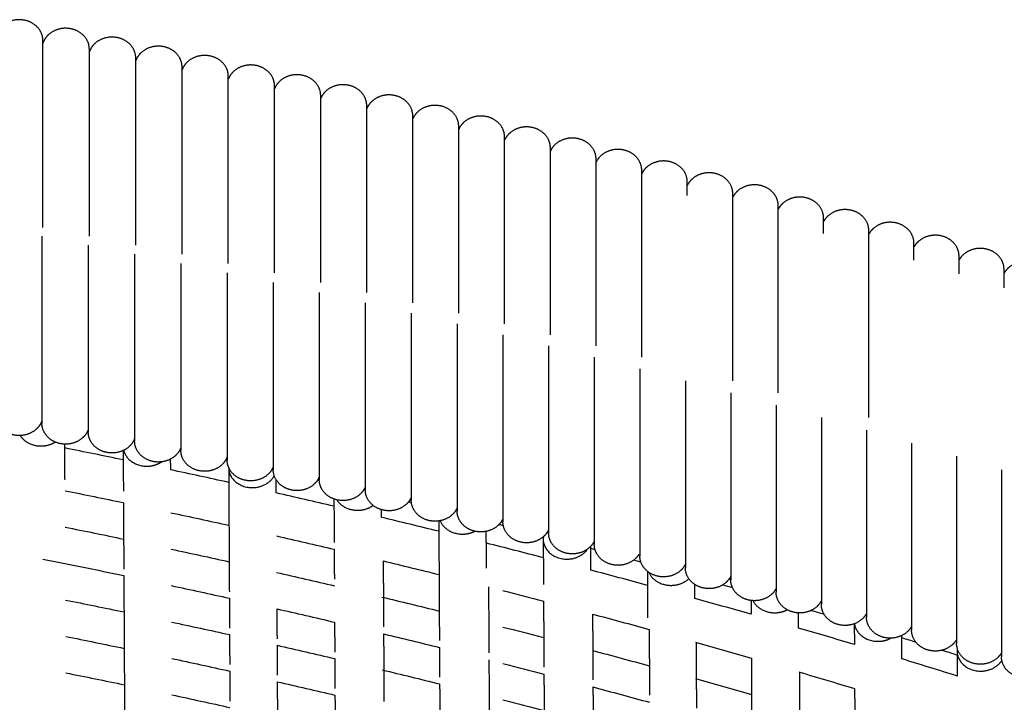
# Model space of a CAD drawing. Header units: millimetres. Extents: x -31695 to -19845, y -5614 to 7253.
# Tile 21 of 256: x -30349 to -30264, y -3982 to -3923. Entities that reach past the tile are written whole.
import ezdxf

# ---------------------------------------------------------------- set-up
doc = ezdxf.new("R2010")
doc.units = ezdxf.units.MM
doc.layers.add('2d', color=7, linetype='Continuous', true_color=0x000000)

msp = doc.modelspace()

# ---------------------------------------------------------------- linework, layer by layer
at = {"layer": '2d', "linetype": 'Continuous', "lineweight": -3}
for points, weights, knots in [([(-30347.395, -3924.589), (-30347.395, -3923.847), (-30347.994, -3923.321), (-30348.593, -3922.796), (-30349.441, -3922.796), (-30350.288, -3922.796), (-30350.887, -3923.321), (-30351.26, -3923.648), (-30351.406, -3924.092)], [1, 0.853553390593, 0.853553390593, 0.853553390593, 1, 0.853553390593, 0.853553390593, 0.853553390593, 0.910203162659], [0, 0, 0, 1.449747, 1.449747, 2.899495, 2.899495, 4.349242, 4.349242, 5.250921, 5.250921, 5.250921]), ([(-30343.39, -3925.33), (-30343.39, -3924.588), (-30343.989, -3924.062), (-30344.588, -3923.537), (-30345.435, -3923.537), (-30346.282, -3923.537), (-30346.881, -3924.062), (-30347.247, -3924.383), (-30347.395, -3924.818)], [1, 0.853553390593, 0.853553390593, 0.853553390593, 1, 0.853553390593, 0.853553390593, 0.853553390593, 0.908234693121], [0, 0, 0, 1.449747, 1.449747, 2.899495, 2.899495, 4.349242, 4.349242, 5.235117, 5.235117, 5.235117]), ([(-30347.395, -3940.726), (-30347.395, -3934.042), (-30347.395, -3929.316), (-30347.395, -3924.589), (-30347.395, -3924.589)], [1, 0.853553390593, 0.853553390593, 0.853553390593, 1], [0, 0, 0, 13.047727, 13.047727, 26.095454, 26.095454, 26.095454]), ([(-30339.389, -3926.091), (-30339.389, -3925.349), (-30339.988, -3924.823), (-30340.587, -3924.298), (-30341.434, -3924.298), (-30342.282, -3924.298), (-30342.881, -3924.823), (-30343.24, -3925.139), (-30343.39, -3925.565)], [1, 0.853553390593, 0.853553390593, 0.853553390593, 1, 0.853553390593, 0.853553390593, 0.853553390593, 0.906296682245], [0, 0, 0, 1.449747, 1.449747, 2.899495, 2.899495, 4.349242, 4.349242, 5.219277, 5.219277, 5.219277]), ([(-30343.39, -3941.467), (-30343.39, -3934.783), (-30343.39, -3930.057), (-30343.39, -3925.33), (-30343.39, -3925.33)], [1, 0.853553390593, 0.853553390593, 0.853553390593, 1], [0, 0, 0, 13.047727, 13.047727, 26.095454, 26.095454, 26.095454]), ([(-30335.394, -3926.872), (-30335.394, -3926.129), (-30335.993, -3925.604), (-30336.592, -3925.079), (-30337.439, -3925.079), (-30338.286, -3925.079), (-30338.885, -3925.604), (-30339.238, -3925.914), (-30339.389, -3926.331)], [1, 0.853553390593, 0.853553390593, 0.853553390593, 1, 0.853553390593, 0.853553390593, 0.853553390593, 0.904422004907], [0, 0, 0, 1.449747, 1.449747, 2.899495, 2.899495, 4.349242, 4.349242, 5.203675, 5.203675, 5.203675]), ([(-30339.389, -3942.228), (-30339.389, -3935.544), (-30339.389, -3930.818), (-30339.389, -3926.091), (-30339.389, -3926.091)], [1, 0.853553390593, 0.853553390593, 0.853553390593, 1], [0, 0, 0, 13.047727, 13.047727, 26.095454, 26.095454, 26.095454]), ([(-30331.403, -3927.673), (-30331.403, -3926.93), (-30332.002, -3926.405), (-30332.602, -3925.88), (-30333.449, -3925.88), (-30334.296, -3925.88), (-30334.895, -3926.405), (-30335.242, -3926.709), (-30335.394, -3927.118)], [1, 0.853553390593, 0.853553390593, 0.853553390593, 1, 0.853553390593, 0.853553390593, 0.853553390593, 0.902576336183], [0, 0, 0, 1.449747, 1.449747, 2.899495, 2.899495, 4.349242, 4.349242, 5.188031, 5.188031, 5.188031]), ([(-30335.394, -3943.009), (-30335.394, -3936.325), (-30335.394, -3931.598), (-30335.394, -3926.872), (-30335.394, -3926.872)], [1, 0.853553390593, 0.853553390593, 0.853553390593, 1], [0, 0, 0, 13.047727, 13.047727, 26.095454, 26.095454, 26.095454]), ([(-30327.419, -3928.494), (-30327.419, -3927.751), (-30328.018, -3927.226), (-30328.617, -3926.701), (-30329.464, -3926.701), (-30330.311, -3926.701), (-30330.91, -3927.226), (-30331.25, -3927.524), (-30331.403, -3927.924)], [1, 0.853553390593, 0.853553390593, 0.853553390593, 1, 0.853553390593, 0.853553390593, 0.853553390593, 0.900770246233], [0, 0, 0, 1.449747, 1.449747, 2.899495, 2.899495, 4.349242, 4.349242, 5.172435, 5.172435, 5.172435]), ([(-30331.403, -3943.81), (-30331.403, -3937.126), (-30331.403, -3932.399), (-30331.403, -3927.673), (-30331.403, -3927.673)], [1, 0.853553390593, 0.853553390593, 0.853553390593, 1], [0, 0, 0, 13.047727, 13.047727, 26.095454, 26.095454, 26.095454]), ([(-30323.439, -3929.334), (-30323.439, -3928.592), (-30324.038, -3928.067), (-30324.637, -3927.541), (-30325.485, -3927.541), (-30326.332, -3927.541), (-30326.931, -3928.067), (-30327.265, -3928.359), (-30327.419, -3928.75)], [1, 0.853553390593, 0.853553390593, 0.853553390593, 1, 0.853553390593, 0.853553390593, 0.853553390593, 0.899003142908], [0, 0, 0, 1.449747, 1.449747, 2.899495, 2.899495, 4.349242, 4.349242, 5.156884, 5.156884, 5.156884]), ([(-30327.419, -3944.63), (-30327.419, -3937.946), (-30327.419, -3933.22), (-30327.419, -3928.494), (-30327.419, -3928.494)], [1, 0.853553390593, 0.853553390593, 0.853553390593, 1], [0, 0, 0, 13.047727, 13.047727, 26.095454, 26.095454, 26.095454]), ([(-30319.466, -3930.195), (-30319.466, -3929.452), (-30320.065, -3928.927), (-30320.664, -3928.402), (-30321.511, -3928.402), (-30322.358, -3928.402), (-30322.957, -3928.927), (-30323.285, -3929.214), (-30323.439, -3929.597)], [1, 0.853553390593, 0.853553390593, 0.853553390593, 1, 0.853553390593, 0.853553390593, 0.853553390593, 0.897274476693], [0, 0, 0, 1.449747, 1.449747, 2.899495, 2.899495, 4.349242, 4.349242, 5.141376, 5.141376, 5.141376]), ([(-30323.439, -3945.471), (-30323.439, -3938.787), (-30323.439, -3934.061), (-30323.439, -3929.334), (-30323.439, -3929.334)], [1, 0.853553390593, 0.853553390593, 0.853553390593, 1], [0, 0, 0, 13.047727, 13.047727, 26.095454, 26.095454, 26.095454]), ([(-30315.498, -3931.075), (-30315.498, -3930.333), (-30316.097, -3929.807), (-30316.696, -3929.282), (-30317.543, -3929.282), (-30318.391, -3929.282), (-30318.99, -3929.807), (-30319.311, -3930.089), (-30319.466, -3930.463)], [1, 0.853553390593, 0.853553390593, 0.853553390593, 1, 0.853553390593, 0.853553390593, 0.853553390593, 0.895577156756], [0, 0, 0, 1.449747, 1.449747, 2.899495, 2.899495, 4.349242, 4.349242, 5.125847, 5.125847, 5.125847]), ([(-30319.466, -3946.332), (-30319.466, -3939.648), (-30319.466, -3934.921), (-30319.466, -3930.195), (-30319.466, -3930.195)], [1, 0.853553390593, 0.853553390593, 0.853553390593, 1], [0, 0, 0, 13.047727, 13.047727, 26.095454, 26.095454, 26.095454]), ([(-30311.536, -3931.975), (-30311.536, -3931.233), (-30312.135, -3930.708), (-30312.734, -3930.182), (-30313.582, -3930.182), (-30314.429, -3930.182), (-30315.028, -3930.708), (-30315.342, -3930.983), (-30315.498, -3931.349)], [1, 0.853553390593, 0.853553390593, 0.853553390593, 1, 0.853553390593, 0.853553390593, 0.853553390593, 0.893930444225], [0, 0, 0, 1.449747, 1.449747, 2.899495, 2.899495, 4.349242, 4.349242, 5.11048, 5.11048, 5.11048]), ([(-30315.498, -3947.212), (-30315.498, -3940.528), (-30315.498, -3935.802), (-30315.498, -3931.075), (-30315.498, -3931.075)], [1, 0.853553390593, 0.853553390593, 0.853553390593, 1], [0, 0, 0, 13.047727, 13.047727, 26.095454, 26.095454, 26.095454]), ([(-30307.58, -3932.895), (-30307.58, -3932.153), (-30308.18, -3931.627), (-30308.779, -3931.102), (-30309.626, -3931.102), (-30310.473, -3931.102), (-30311.072, -3931.627), (-30311.38, -3931.898), (-30311.536, -3932.254)], [1, 0.853553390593, 0.853553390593, 0.853553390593, 1, 0.853553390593, 0.853553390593, 0.853553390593, 0.892314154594], [0, 0, 0, 1.449747, 1.449747, 2.899495, 2.899495, 4.349242, 4.349242, 5.095088, 5.095088, 5.095088]), ([(-30311.536, -3948.112), (-30311.536, -3941.428), (-30311.536, -3936.702), (-30311.536, -3931.975), (-30311.536, -3931.975)], [1, 0.853553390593, 0.853553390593, 0.853553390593, 1], [0, 0, 0, 13.047727, 13.047727, 26.095454, 26.095454, 26.095454]), ([(-30303.631, -3933.835), (-30303.631, -3933.092), (-30304.23, -3932.567), (-30304.829, -3932.042), (-30305.676, -3932.042), (-30306.524, -3932.042), (-30307.123, -3932.567), (-30307.425, -3932.832), (-30307.58, -3933.18)], [1, 0.853553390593, 0.853553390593, 0.853553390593, 1, 0.853553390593, 0.853553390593, 0.853553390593, 0.890734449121], [0, 0, 0, 1.449747, 1.449747, 2.899495, 2.899495, 4.349242, 4.349242, 5.079731, 5.079731, 5.079731]), ([(-30307.58, -3949.032), (-30307.58, -3942.348), (-30307.58, -3937.622), (-30307.58, -3932.895), (-30307.58, -3932.895)], [1, 0.853553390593, 0.853553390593, 0.853553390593, 1], [0, 0, 0, 13.047727, 13.047727, 26.095454, 26.095454, 26.095454]), ([(-30299.688, -3934.794), (-30299.688, -3934.052), (-30300.287, -3933.526), (-30300.886, -3933.001), (-30301.733, -3933.001), (-30302.58, -3933.001), (-30303.179, -3933.526), (-30303.475, -3933.785), (-30303.631, -3934.125)], [1, 0.853553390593, 0.853553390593, 0.853553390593, 1, 0.853553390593, 0.853553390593, 0.853553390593, 0.889190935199], [0, 0, 0, 1.449747, 1.449747, 2.899495, 2.899495, 4.349242, 4.349242, 5.064408, 5.064408, 5.064408]), ([(-30303.631, -3949.972), (-30303.631, -3943.288), (-30303.631, -3938.561), (-30303.631, -3933.835), (-30303.631, -3933.835)], [1, 0.853553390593, 0.853553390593, 0.853553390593, 1], [0, 0, 0, 13.047727, 13.047727, 26.095454, 26.095454, 26.095454]), ([(-30295.751, -3935.773), (-30295.751, -3935.031), (-30296.35, -3934.505), (-30296.949, -3933.98), (-30297.796, -3933.98), (-30298.644, -3933.98), (-30299.243, -3934.505), (-30299.532, -3934.759), (-30299.688, -3935.09)], [1, 0.853553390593, 0.853553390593, 0.853553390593, 1, 0.853553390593, 0.853553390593, 0.853553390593, 0.887683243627], [0, 0, 0, 1.449747, 1.449747, 2.899495, 2.899495, 4.349242, 4.349242, 5.049116, 5.049116, 5.049116]), ([(-30299.688, -3950.931), (-30299.688, -3944.247), (-30299.688, -3939.521), (-30299.688, -3934.794), (-30299.688, -3934.794)], [1, 0.853553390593, 0.853553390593, 0.853553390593, 1], [0, 0, 0, 13.047727, 13.047727, 26.095454, 26.095454, 26.095454]), ([(-30291.821, -3936.772), (-30291.821, -3936.029), (-30292.42, -3935.504), (-30293.019, -3934.979), (-30293.866, -3934.979), (-30294.714, -3934.979), (-30295.313, -3935.504), (-30295.596, -3935.752), (-30295.751, -3936.075)], [1, 0.853553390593, 0.853553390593, 0.853553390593, 1, 0.853553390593, 0.853553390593, 0.853553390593, 0.886211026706], [0, 0, 0, 1.449747, 1.449747, 2.899495, 2.899495, 4.349242, 4.349242, 5.033855, 5.033855, 5.033855]), ([(-30295.751, -3951.91), (-30295.751, -3945.226), (-30295.751, -3940.5), (-30295.751, -3935.773), (-30295.751, -3935.773)], [1, 0.853553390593, 0.853553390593, 0.853553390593, 1], [0, 0, 0, 13.047727, 13.047727, 26.095454, 26.095454, 26.095454]), ([(-30287.898, -3937.79), (-30287.898, -3937.047), (-30288.497, -3936.522), (-30289.096, -3935.997), (-30289.943, -3935.997), (-30290.79, -3935.997), (-30291.389, -3936.522), (-30291.666, -3936.765), (-30291.821, -3937.08)], [1, 0.853553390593, 0.853553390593, 0.853553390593, 1, 0.853553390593, 0.853553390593, 0.853553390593, 0.884773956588], [0, 0, 0, 1.449747, 1.449747, 2.899495, 2.899495, 4.349242, 4.349242, 5.018623, 5.018623, 5.018623]), ([(-30283.981, -3938.828), (-30283.981, -3938.085), (-30284.58, -3937.56), (-30285.179, -3937.035), (-30286.026, -3937.035), (-30286.874, -3937.035), (-30287.473, -3937.56), (-30287.743, -3937.797), (-30287.898, -3938.104)], [1, 0.853553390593, 0.853553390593, 0.853553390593, 1, 0.853553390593, 0.853553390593, 0.853553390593, 0.883371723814], [0, 0, 0, 1.449747, 1.449747, 2.899495, 2.899495, 4.349242, 4.349242, 5.003418, 5.003418, 5.003418]), ([(-30287.898, -3953.927), (-30287.898, -3947.243), (-30287.898, -3942.516), (-30287.898, -3937.79), (-30287.898, -3937.79)], [1, 0.853553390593, 0.853553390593, 0.853553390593, 1], [0, 0, 0, 13.047727, 13.047727, 26.095454, 26.095454, 26.095454]), ([(-30280.072, -3939.885), (-30280.072, -3939.143), (-30280.671, -3938.617), (-30281.27, -3938.092), (-30282.117, -3938.092), (-30282.964, -3938.092), (-30283.563, -3938.617), (-30283.827, -3938.849), (-30283.981, -3939.147)], [1, 0.853553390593, 0.853553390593, 0.853553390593, 1, 0.853553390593, 0.853553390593, 0.853553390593, 0.882004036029], [0, 0, 0, 1.449747, 1.449747, 2.899495, 2.899495, 4.349242, 4.349242, 4.988239, 4.988239, 4.988239]), ([(-30283.981, -3954.965), (-30283.981, -3948.281), (-30283.981, -3943.554), (-30283.981, -3938.828), (-30283.981, -3938.828)], [1, 0.853553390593, 0.853553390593, 0.853553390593, 1], [0, 0, 0, 13.047727, 13.047727, 26.095454, 26.095454, 26.095454]), ([(-30276.169, -3940.962), (-30276.169, -3940.219), (-30276.768, -3939.694), (-30277.367, -3939.169), (-30278.215, -3939.169), (-30279.062, -3939.169), (-30279.661, -3939.694), (-30279.919, -3939.92), (-30280.072, -3940.21)], [1, 0.853553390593, 0.853553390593, 0.853553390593, 1, 0.853553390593, 0.853553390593, 0.853553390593, 0.880670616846], [0, 0, 0, 1.449747, 1.449747, 2.899495, 2.899495, 4.349242, 4.349242, 4.973085, 4.973085, 4.973085]), ([(-30272.274, -3942.058), (-30272.274, -3941.316), (-30272.873, -3940.791), (-30273.472, -3940.265), (-30274.319, -3940.265), (-30275.167, -3940.265), (-30275.766, -3940.791), (-30276.017, -3941.011), (-30276.169, -3941.293)], [1, 0.853553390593, 0.853553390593, 0.853553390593, 1, 0.853553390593, 0.853553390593, 0.853553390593, 0.879371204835], [0, 0, 0, 1.449747, 1.449747, 2.899495, 2.899495, 4.349242, 4.349242, 4.957955, 4.957955, 4.957955]), ([(-30347.48, -3941.467), (-30347.48, -3948.151), (-30347.48, -3952.877), (-30347.48, -3957.603), (-30347.48, -3957.603)], [1, 0.853553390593, 0.853553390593, 0.853553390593, 1], [0, 0, 0, 13.047727, 13.047727, 26.095454, 26.095454, 26.095454]), ([(-30276.169, -3957.099), (-30276.169, -3950.415), (-30276.169, -3945.688), (-30276.169, -3940.962), (-30276.169, -3940.962)], [1, 0.853553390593, 0.853553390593, 0.853553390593, 1], [0, 0, 0, 13.047727, 13.047727, 26.095454, 26.095454, 26.095454]), ([(-30268.386, -3943.174), (-30268.386, -3942.432), (-30268.985, -3941.906), (-30269.584, -3941.381), (-30270.432, -3941.381), (-30271.279, -3941.381), (-30271.878, -3941.906), (-30272.123, -3942.121), (-30272.274, -3942.395)], [1, 0.853553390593, 0.853553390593, 0.853553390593, 1, 0.853553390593, 0.853553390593, 0.853553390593, 0.878105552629], [0, 0, 0, 1.449747, 1.449747, 2.899495, 2.899495, 4.349242, 4.349242, 4.942847, 4.942847, 4.942847]), ([(-30343.48, -3942.228), (-30343.48, -3948.912), (-30343.48, -3953.638), (-30343.48, -3958.364), (-30343.48, -3958.364)], [1, 0.853553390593, 0.853553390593, 0.853553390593, 1], [0, 0, 0, 13.047727, 13.047727, 26.095454, 26.095454, 26.095454]), ([(-30264.506, -3944.309), (-30264.506, -3943.567), (-30265.105, -3943.042), (-30265.704, -3942.516), (-30266.551, -3942.516), (-30267.399, -3942.516), (-30267.998, -3943.042), (-30268.237, -3943.251), (-30268.386, -3943.517)], [1, 0.853553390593, 0.853553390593, 0.853553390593, 1, 0.853553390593, 0.853553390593, 0.853553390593, 0.876873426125], [0, 0, 0, 1.449747, 1.449747, 2.899495, 2.899495, 4.349242, 4.349242, 4.927761, 4.927761, 4.927761]), ([(-30339.484, -3943.009), (-30339.484, -3949.693), (-30339.484, -3954.419), (-30339.484, -3959.145), (-30339.484, -3959.145)], [1, 0.853553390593, 0.853553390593, 0.853553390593, 1], [0, 0, 0, 13.047727, 13.047727, 26.095454, 26.095454, 26.095454]), ([(-30335.494, -3943.81), (-30335.494, -3950.494), (-30335.494, -3955.22), (-30335.494, -3959.946), (-30335.494, -3959.946)], [1, 0.853553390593, 0.853553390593, 0.853553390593, 1], [0, 0, 0, 13.047727, 13.047727, 26.095454, 26.095454, 26.095454]), ([(-30260.633, -3945.464), (-30260.633, -3944.721), (-30261.233, -3944.196), (-30261.832, -3943.671), (-30262.679, -3943.671), (-30263.526, -3943.671), (-30264.125, -3944.196), (-30264.358, -3944.4), (-30264.506, -3944.658)], [1, 0.853553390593, 0.853553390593, 0.853553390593, 1, 0.853553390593, 0.853553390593, 0.853553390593, 0.875674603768], [0, 0, 0, 1.449747, 1.449747, 2.899495, 2.899495, 4.349242, 4.349242, 4.912695, 4.912695, 4.912695]), ([(-30331.509, -3944.63), (-30331.509, -3951.314), (-30331.509, -3956.041), (-30331.509, -3960.767), (-30331.509, -3960.767)], [1, 0.853553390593, 0.853553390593, 0.853553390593, 1], [0, 0, 0, 13.047727, 13.047727, 26.095454, 26.095454, 26.095454]), ([(-30327.53, -3945.471), (-30327.53, -3952.155), (-30327.53, -3956.881), (-30327.53, -3961.608), (-30327.53, -3961.608)], [1, 0.853553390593, 0.853553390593, 0.853553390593, 1], [0, 0, 0, 13.047727, 13.047727, 26.095454, 26.095454, 26.095454]), ([(-30323.557, -3946.332), (-30323.557, -3953.016), (-30323.557, -3957.742), (-30323.557, -3962.468), (-30323.557, -3962.468)], [1, 0.853553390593, 0.853553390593, 0.853553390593, 1], [0, 0, 0, 13.047727, 13.047727, 26.095454, 26.095454, 26.095454]), ([(-30319.589, -3947.212), (-30319.589, -3953.896), (-30319.589, -3958.622), (-30319.589, -3963.348), (-30319.589, -3963.348)], [1, 0.853553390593, 0.853553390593, 0.853553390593, 1], [0, 0, 0, 13.047727, 13.047727, 26.095454, 26.095454, 26.095454]), ([(-30315.627, -3948.112), (-30315.627, -3954.796), (-30315.627, -3959.522), (-30315.627, -3964.249), (-30315.627, -3964.249)], [1, 0.853553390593, 0.853553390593, 0.853553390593, 1], [0, 0, 0, 13.047727, 13.047727, 26.095454, 26.095454, 26.095454]), ([(-30311.671, -3949.032), (-30311.671, -3955.716), (-30311.671, -3960.442), (-30311.671, -3965.169), (-30311.671, -3965.169)], [1, 0.853553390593, 0.853553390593, 0.853553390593, 1], [0, 0, 0, 13.047727, 13.047727, 26.095454, 26.095454, 26.095454]), ([(-30307.722, -3949.972), (-30307.722, -3956.656), (-30307.722, -3961.382), (-30307.722, -3966.108), (-30307.722, -3966.108)], [1, 0.853553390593, 0.853553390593, 0.853553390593, 1], [0, 0, 0, 13.047727, 13.047727, 26.095454, 26.095454, 26.095454]), ([(-30303.779, -3950.931), (-30303.779, -3957.615), (-30303.779, -3962.341), (-30303.779, -3967.067), (-30303.779, -3967.067)], [1, 0.853553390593, 0.853553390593, 0.853553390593, 1], [0, 0, 0, 13.047727, 13.047727, 26.095454, 26.095454, 26.095454]), ([(-30299.842, -3951.91), (-30299.842, -3958.594), (-30299.842, -3963.32), (-30299.842, -3968.046), (-30299.842, -3968.046)], [1, 0.853553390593, 0.853553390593, 0.853553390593, 1], [0, 0, 0, 13.047727, 13.047727, 26.095454, 26.095454, 26.095454]), ([(-30295.912, -3952.908), (-30295.912, -3959.592), (-30295.912, -3964.319), (-30295.912, -3969.045), (-30295.912, -3969.045)], [1, 0.853553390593, 0.853553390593, 0.853553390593, 1], [0, 0, 0, 13.047727, 13.047727, 26.095454, 26.095454, 26.095454]), ([(-30291.988, -3953.927), (-30291.988, -3960.611), (-30291.988, -3965.337), (-30291.988, -3970.063), (-30291.988, -3970.063)], [1, 0.853553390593, 0.853553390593, 0.853553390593, 1], [0, 0, 0, 13.047727, 13.047727, 26.095454, 26.095454, 26.095454]), ([(-30288.072, -3954.965), (-30288.072, -3961.649), (-30288.072, -3966.375), (-30288.072, -3971.101), (-30288.072, -3971.101)], [1, 0.853553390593, 0.853553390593, 0.853553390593, 1], [0, 0, 0, 13.047727, 13.047727, 26.095454, 26.095454, 26.095454]), ([(-30284.162, -3956.022), (-30284.162, -3962.706), (-30284.162, -3967.432), (-30284.162, -3972.158), (-30284.162, -3972.158)], [1, 0.853553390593, 0.853553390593, 0.853553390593, 1], [0, 0, 0, 13.047727, 13.047727, 26.095454, 26.095454, 26.095454]), ([(-30347.48, -3957.375), (-30347.628, -3957.809), (-30347.994, -3958.13), (-30348.593, -3958.655), (-30349.441, -3958.655), (-30350.288, -3958.655), (-30350.887, -3958.13), (-30351.486, -3957.605), (-30351.486, -3956.863)], [0.908234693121, 0.853553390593, 0.853553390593, 0.853553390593, 1, 0.853553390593, 0.853553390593, 0.853553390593, 1], [0.563873, 0.563873, 0.563873, 1.449747, 1.449747, 2.899495, 2.899495, 4.349242, 4.349242, 5.79899, 5.79899, 5.79899]), ([(-30343.48, -3958.13), (-30343.629, -3958.556), (-30343.989, -3958.871), (-30344.588, -3959.396), (-30345.435, -3959.396), (-30346.282, -3959.396), (-30346.881, -3958.871), (-30347.48, -3958.346), (-30347.48, -3957.603)], [0.906307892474, 0.853553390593, 0.853553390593, 0.853553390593, 1, 0.853553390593, 0.853553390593, 0.853553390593, 1], [0.579621, 0.579621, 0.579621, 1.449747, 1.449747, 2.899495, 2.899495, 4.349242, 4.349242, 5.79899, 5.79899, 5.79899]), ([(-30280.26, -3957.099), (-30280.26, -3963.783), (-30280.26, -3968.509), (-30280.26, -3973.235), (-30280.26, -3973.235)], [1, 0.853553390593, 0.853553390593, 0.853553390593, 1], [0, 0, 0, 13.047727, 13.047727, 26.095454, 26.095454, 26.095454]), ([(-30349.359, -3958.654), (-30348.776, -3959.559), (-30347.55, -3959.554), (-30346.876, -3959.551), (-30346.336, -3959.213)], [0.872360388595, 0.801072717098, 1, 0.879945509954, 0.858309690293], [0.6379687, 0.6379687, 0.6379687, 0.8246681, 0.8246681, 0.9373429, 0.9373429, 0.9373429]), ([(-30339.484, -3958.905), (-30339.635, -3959.323), (-30339.988, -3959.632), (-30340.587, -3960.157), (-30341.434, -3960.157), (-30342.282, -3960.157), (-30342.881, -3959.632), (-30343.48, -3959.107), (-30343.48, -3958.364)], [0.904422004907, 0.853553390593, 0.853553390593, 0.853553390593, 1, 0.853553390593, 0.853553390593, 0.853553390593, 1], [0.595315, 0.595315, 0.595315, 1.449747, 1.449747, 2.899495, 2.899495, 4.349242, 4.349242, 5.79899, 5.79899, 5.79899]), ([(-30276.365, -3958.195), (-30276.365, -3964.879), (-30276.365, -3969.605), (-30276.365, -3974.332), (-30276.365, -3974.332)], [1, 0.853553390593, 0.853553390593, 0.853553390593, 1], [0, 0, 0, 13.047727, 13.047727, 26.095454, 26.095454, 26.095454]), ([(-30335.494, -3959.701), (-30335.646, -3960.109), (-30335.993, -3960.413), (-30336.592, -3960.938), (-30337.439, -3960.938), (-30338.286, -3960.938), (-30338.885, -3960.413), (-30339.484, -3959.888), (-30339.484, -3959.145)], [0.902576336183, 0.853553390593, 0.853553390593, 0.853553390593, 1, 0.853553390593, 0.853553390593, 0.853553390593, 1], [0.610959, 0.610959, 0.610959, 1.449747, 1.449747, 2.899495, 2.899495, 4.349242, 4.349242, 5.79899, 5.79899, 5.79899]), ([(-30272.477, -3959.311), (-30272.477, -3965.995), (-30272.477, -3970.721), (-30272.477, -3975.447), (-30272.477, -3975.447)], [1, 0.853553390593, 0.853553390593, 0.853553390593, 1], [0, 0, 0, 13.047727, 13.047727, 26.095454, 26.095454, 26.095454]), ([(-30340.433, -3959.927), (-30340.097, -3961.305), (-30338.42, -3961.298), (-30337.706, -3961.295), (-30337.149, -3960.92)], [0.931857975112, 0.746467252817, 1, 0.873639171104, 0.856308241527], [0.5867197, 0.5867197, 0.5867197, 0.8246681, 0.8246681, 0.9432616, 0.9432616, 0.9432616]), ([(-30331.509, -3960.516), (-30331.662, -3960.916), (-30332.002, -3961.214), (-30332.602, -3961.739), (-30333.449, -3961.739), (-30334.296, -3961.739), (-30334.895, -3961.214), (-30335.494, -3960.689), (-30335.494, -3959.946)], [0.900770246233, 0.853553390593, 0.853553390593, 0.853553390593, 1, 0.853553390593, 0.853553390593, 0.853553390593, 1], [0.626555, 0.626555, 0.626555, 1.449747, 1.449747, 2.899495, 2.899495, 4.349242, 4.349242, 5.79899, 5.79899, 5.79899]), ([(-30268.597, -3960.446), (-30268.597, -3967.13), (-30268.597, -3971.856), (-30268.597, -3976.583), (-30268.597, -3976.583)], [1, 0.853553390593, 0.853553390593, 0.853553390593, 1], [0, 0, 0, 13.047727, 13.047727, 26.095454, 26.095454, 26.095454]), ([(-30327.53, -3961.351), (-30327.684, -3961.742), (-30328.018, -3962.035), (-30328.617, -3962.56), (-30329.464, -3962.56), (-30330.311, -3962.56), (-30330.91, -3962.035), (-30331.509, -3961.51), (-30331.509, -3960.767)], [0.899003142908, 0.853553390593, 0.853553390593, 0.853553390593, 1, 0.853553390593, 0.853553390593, 0.853553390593, 1], [0.642106, 0.642106, 0.642106, 1.449747, 1.449747, 2.899495, 2.899495, 4.349242, 4.349242, 5.79899, 5.79899, 5.79899]), ([(-30331.372, -3961.44), (-30331.363, -3963.155), (-30329.318, -3963.146), (-30327.978, -3963.141), (-30327.448, -3962.11)], [1, 0.707106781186, 1, 0.786650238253, 0.8841176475], [0.5497787, 0.5497787, 0.5497787, 0.8246681, 0.8246681, 1.0249034, 1.0249034, 1.0249034]), ([(-30323.557, -3962.206), (-30323.711, -3962.589), (-30324.038, -3962.875), (-30324.637, -3963.401), (-30325.485, -3963.401), (-30326.332, -3963.401), (-30326.931, -3962.875), (-30327.53, -3962.35), (-30327.53, -3961.608)], [0.897274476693, 0.853553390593, 0.853553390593, 0.853553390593, 1, 0.853553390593, 0.853553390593, 0.853553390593, 1], [0.657614, 0.657614, 0.657614, 1.449747, 1.449747, 2.899495, 2.899495, 4.349242, 4.349242, 5.79899, 5.79899, 5.79899]), ([(-30264.724, -3961.6), (-30264.724, -3968.284), (-30264.724, -3973.011), (-30264.724, -3977.737), (-30264.724, -3977.737)], [1, 0.853553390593, 0.853553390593, 0.853553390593, 1], [0, 0, 0, 13.047727, 13.047727, 26.095454, 26.095454, 26.095454]), ([(-30319.589, -3963.081), (-30319.744, -3963.455), (-30320.065, -3963.736), (-30320.664, -3964.261), (-30321.511, -3964.261), (-30322.358, -3964.261), (-30322.957, -3963.736), (-30323.557, -3963.211), (-30323.557, -3962.468)], [0.895583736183, 0.853553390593, 0.853553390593, 0.853553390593, 1, 0.853553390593, 0.853553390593, 0.853553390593, 1], [0.673082, 0.673082, 0.673082, 1.449747, 1.449747, 2.899495, 2.899495, 4.349242, 4.349242, 5.79899, 5.79899, 5.79899]), ([(-30315.627, -3963.975), (-30315.782, -3964.341), (-30316.097, -3964.616), (-30316.696, -3965.141), (-30317.543, -3965.141), (-30318.391, -3965.141), (-30318.99, -3964.616), (-30319.589, -3964.091), (-30319.589, -3963.348)], [0.893930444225, 0.853553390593, 0.853553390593, 0.853553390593, 1, 0.853553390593, 0.853553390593, 0.853553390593, 1], [0.68851, 0.68851, 0.68851, 1.449747, 1.449747, 2.899495, 2.899495, 4.349242, 4.349242, 5.79899, 5.79899, 5.79899]), ([(-30322.055, -3964.196), (-30321.473, -3965.103), (-30320.244, -3965.098), (-30319.487, -3965.095), (-30318.914, -3964.679)], [0.872578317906, 0.800769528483, 1, 0.866992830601, 0.854786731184], [0.6376841, 0.6376841, 0.6376841, 0.8246681, 0.8246681, 0.9494994, 0.9494994, 0.9494994]), ([(-30311.671, -3964.889), (-30311.827, -3965.246), (-30312.135, -3965.516), (-30312.734, -3966.042), (-30313.582, -3966.042), (-30314.429, -3966.042), (-30315.028, -3965.516), (-30315.627, -3964.991), (-30315.627, -3964.249)], [0.892314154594, 0.853553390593, 0.853553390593, 0.853553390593, 1, 0.853553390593, 0.853553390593, 0.853553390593, 1], [0.703902, 0.703902, 0.703902, 1.449747, 1.449747, 2.899495, 2.899495, 4.349242, 4.349242, 5.79899, 5.79899, 5.79899]), ([(-30307.722, -3965.823), (-30307.878, -3966.172), (-30308.18, -3966.436), (-30308.779, -3966.961), (-30309.626, -3966.961), (-30310.473, -3966.961), (-30311.072, -3966.436), (-30311.671, -3965.911), (-30311.671, -3965.169)], [0.890734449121, 0.853553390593, 0.853553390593, 0.853553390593, 1, 0.853553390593, 0.853553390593, 0.853553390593, 1], [0.719259, 0.719259, 0.719259, 1.449747, 1.449747, 2.899495, 2.899495, 4.349242, 4.349242, 5.79899, 5.79899, 5.79899]), ([(-30313.143, -3966), (-30312.665, -3967.16), (-30311.201, -3967.154), (-30310.632, -3967.151), (-30310.146, -3966.903)], [0.899673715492, 0.771369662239, 1, 0.896603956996, 0.866208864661], [0.6100914, 0.6100914, 0.6100914, 0.8246681, 0.8246681, 0.9217085, 0.9217085, 0.9217085]), ([(-30303.778, -3966.777), (-30303.934, -3967.117), (-30304.23, -3967.376), (-30304.829, -3967.901), (-30305.676, -3967.901), (-30306.524, -3967.901), (-30307.123, -3967.376), (-30307.722, -3966.851), (-30307.722, -3966.108)], [0.889207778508, 0.853553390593, 0.853553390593, 0.853553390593, 1, 0.853553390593, 0.853553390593, 0.853553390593, 1], [0.734413, 0.734413, 0.734413, 1.449747, 1.449747, 2.899495, 2.899495, 4.349242, 4.349242, 5.79899, 5.79899, 5.79899]), ([(-30299.842, -3967.75), (-30299.998, -3968.082), (-30300.287, -3968.335), (-30300.886, -3968.86), (-30301.733, -3968.86), (-30302.58, -3968.86), (-30303.179, -3968.335), (-30303.779, -3967.81), (-30303.779, -3967.067)], [0.887683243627, 0.853553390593, 0.853553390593, 0.853553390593, 1, 0.853553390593, 0.853553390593, 0.853553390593, 1], [0.749873, 0.749873, 0.749873, 1.449747, 1.449747, 2.899495, 2.899495, 4.349242, 4.349242, 5.79899, 5.79899, 5.79899]), ([(-30304.245, -3967.605), (-30304.236, -3969.32), (-30302.19, -3969.312), (-30301.005, -3969.307), (-30300.42, -3968.442)], [1, 0.707106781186, 1, 0.806424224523, 0.868720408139], [0.5497787, 0.5497787, 0.5497787, 0.8246681, 0.8246681, 1.0063449, 1.0063449, 1.0063449]), ([(-30295.987, -3968.883), (-30296.132, -3969.123), (-30296.35, -3969.314), (-30296.949, -3969.839), (-30297.796, -3969.839), (-30298.644, -3969.839), (-30299.243, -3969.314), (-30299.842, -3968.789), (-30299.842, -3968.046)], [0.873043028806, 0.853553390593, 0.853553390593, 0.853553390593, 1, 0.853553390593, 0.853553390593, 0.853553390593, 1], [0.920871, 0.920871, 0.920871, 1.449747, 1.449747, 2.899495, 2.899495, 4.349242, 4.349242, 5.79899, 5.79899, 5.79899]), ([(-30291.988, -3969.756), (-30292.143, -3970.07), (-30292.42, -3970.313), (-30293.019, -3970.838), (-30293.866, -3970.838), (-30294.714, -3970.838), (-30295.313, -3970.313), (-30295.912, -3969.788), (-30295.912, -3969.045)], [0.884773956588, 0.853553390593, 0.853553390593, 0.853553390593, 1, 0.853553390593, 0.853553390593, 0.853553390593, 1], [0.780367, 0.780367, 0.780367, 1.449747, 1.449747, 2.899495, 2.899495, 4.349242, 4.349242, 5.79899, 5.79899, 5.79899]), ([(-30295.144, -3970.445), (-30294.652, -3971.578), (-30293.213, -3971.572), (-30292.298, -3971.569), (-30291.691, -3970.994)], [0.896302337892, 0.774430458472, 1, 0.843660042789, 0.854221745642], [0.6129641, 0.6129641, 0.6129641, 0.8246681, 0.8246681, 0.971398, 0.971398, 0.971398]), ([(-30288.072, -3970.788), (-30288.226, -3971.094), (-30288.497, -3971.331), (-30289.096, -3971.856), (-30289.943, -3971.856), (-30290.79, -3971.856), (-30291.389, -3971.331), (-30291.988, -3970.806), (-30291.988, -3970.063)], [0.883371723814, 0.853553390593, 0.853553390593, 0.853553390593, 1, 0.853553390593, 0.853553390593, 0.853553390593, 1], [0.795572, 0.795572, 0.795572, 1.449747, 1.449747, 2.899495, 2.899495, 4.349242, 4.349242, 5.79899, 5.79899, 5.79899]), ([(-30284.162, -3971.839), (-30284.316, -3972.137), (-30284.58, -3972.369), (-30285.179, -3972.894), (-30286.026, -3972.894), (-30286.874, -3972.894), (-30287.473, -3972.369), (-30288.072, -3971.844), (-30288.072, -3971.101)], [0.882004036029, 0.853553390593, 0.853553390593, 0.853553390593, 1, 0.853553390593, 0.853553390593, 0.853553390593, 1], [0.810751, 0.810751, 0.810751, 1.449747, 1.449747, 2.899495, 2.899495, 4.349242, 4.349242, 5.79899, 5.79899, 5.79899]), ([(-30280.26, -3972.91), (-30280.413, -3973.2), (-30280.671, -3973.426), (-30281.27, -3973.951), (-30282.117, -3973.951), (-30282.964, -3973.951), (-30283.563, -3973.426), (-30284.162, -3972.901), (-30284.162, -3972.158)], [0.880670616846, 0.853553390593, 0.853553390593, 0.853553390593, 1, 0.853553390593, 0.853553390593, 0.853553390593, 1], [0.825904, 0.825904, 0.825904, 1.449747, 1.449747, 2.899495, 2.899495, 4.349242, 4.349242, 5.79899, 5.79899, 5.79899]), ([(-30286.164, -3972.89), (-30285.632, -3973.94), (-30284.271, -3973.935), (-30283.694, -3973.933), (-30283.203, -3973.678)], [0.88664869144, 0.783935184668, 1, 0.895325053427, 0.86546812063], [0.6218846, 0.6218846, 0.6218846, 0.8246681, 0.8246681, 0.9229088, 0.9229088, 0.9229088]), ([(-30276.365, -3974.001), (-30276.517, -3974.283), (-30276.768, -3974.503), (-30277.367, -3975.028), (-30278.215, -3975.028), (-30279.062, -3975.028), (-30279.661, -3974.503), (-30280.26, -3973.978), (-30280.26, -3973.235)], [0.879371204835, 0.853553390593, 0.853553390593, 0.853553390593, 1, 0.853553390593, 0.853553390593, 0.853553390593, 1], [0.841035, 0.841035, 0.841035, 1.449747, 1.449747, 2.899495, 2.899495, 4.349242, 4.349242, 5.79899, 5.79899, 5.79899]), ([(-30277.407, -3974.883), (-30277.196, -3976.407), (-30275.366, -3976.399), (-30274.767, -3976.397), (-30274.264, -3976.124)], [0.958444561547, 0.729614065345, 1, 0.891797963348, 0.863540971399], [0.5709025, 0.5709025, 0.5709025, 0.8246681, 0.8246681, 0.926219, 0.926219, 0.926219]), ([(-30272.477, -3975.111), (-30272.628, -3975.384), (-30272.873, -3975.599), (-30273.472, -3976.125), (-30274.319, -3976.125), (-30275.167, -3976.125), (-30275.766, -3975.599), (-30276.365, -3975.074), (-30276.365, -3974.332)], [0.878105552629, 0.853553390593, 0.853553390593, 0.853553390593, 1, 0.853553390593, 0.853553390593, 0.853553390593, 1], [0.856142, 0.856142, 0.856142, 1.449747, 1.449747, 2.899495, 2.899495, 4.349242, 4.349242, 5.79899, 5.79899, 5.79899]), ([(-30268.597, -3976.24), (-30268.746, -3976.506), (-30268.985, -3976.715), (-30269.584, -3977.24), (-30270.432, -3977.24), (-30271.279, -3977.24), (-30271.878, -3976.715), (-30272.477, -3976.19), (-30272.477, -3975.447)], [0.876873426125, 0.853553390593, 0.853553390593, 0.853553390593, 1, 0.853553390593, 0.853553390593, 0.853553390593, 1], [0.871229, 0.871229, 0.871229, 1.449747, 1.449747, 2.899495, 2.899495, 4.349242, 4.349242, 5.79899, 5.79899, 5.79899]), ([(-30264.724, -3977.388), (-30264.872, -3977.646), (-30265.105, -3977.85), (-30265.704, -3978.375), (-30266.551, -3978.375), (-30267.399, -3978.375), (-30267.998, -3977.85), (-30268.597, -3977.325), (-30268.597, -3976.583)], [0.875674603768, 0.853553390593, 0.853553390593, 0.853553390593, 1, 0.853553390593, 0.853553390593, 0.853553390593, 1], [0.886295, 0.886295, 0.886295, 1.449747, 1.449747, 2.899495, 2.899495, 4.349242, 4.349242, 5.79899, 5.79899, 5.79899]), ([(-30268.554, -3977.258), (-30268.545, -3978.973), (-30266.5, -3978.965), (-30265.265, -3978.96), (-30264.695, -3978.042)], [1, 0.707106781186, 1, 0.799967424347, 0.873160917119], [0.5497787, 0.5497787, 0.5497787, 0.8246681, 0.8246681, 1.0124048, 1.0124048, 1.0124048]), ([(-30260.86, -3978.556), (-30261.006, -3978.806), (-30261.233, -3979.005), (-30261.832, -3979.53), (-30262.679, -3979.53), (-30263.526, -3979.53), (-30264.125, -3979.005), (-30264.724, -3978.48), (-30264.724, -3977.737)], [0.874508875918, 0.853553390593, 0.853553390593, 0.853553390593, 1, 0.853553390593, 0.853553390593, 0.853553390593, 1], [0.901342, 0.901342, 0.901342, 1.449747, 1.449747, 2.899495, 2.899495, 4.349242, 4.349242, 5.79899, 5.79899, 5.79899])]:
    msp.add_rational_spline(points, weights, degree=2, knots=knots, dxfattribs=at)
for points, weights in [([(-30291.821, -3937.957), (-30291.821, -3936.772), (-30291.821, -3936.772)], [0.888580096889, 0.925174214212, 1]), ([(-30280.072, -3941.246), (-30280.072, -3939.885), (-30280.072, -3939.885)], [0.883752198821, 0.920055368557, 1]), ([(-30272.274, -3943.541), (-30272.274, -3942.058), (-30272.274, -3942.058)], [0.880770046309, 0.91668647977, 1]), ([(-30268.386, -3944.72), (-30268.386, -3943.174), (-30268.386, -3943.174)], [0.879338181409, 0.915003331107, 1]), ([(-30264.506, -3945.919), (-30264.506, -3944.309), (-30264.506, -3944.309)], [0.877953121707, 0.913330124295, 1]), ([(-30331.372, -3961.413), (-30331.372, -3961.426), (-30331.372, -3961.44)], [0.993680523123, 0.99680541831, 1]), ([(-30304.227, -3967.374), (-30304.245, -3967.489), (-30304.245, -3967.605)], [0.950486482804, 0.97269835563, 1]), ([(-30307.58, -3972.108), (-30307.58, -3972.085), (-30307.58, -3972.064)], [0.934473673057, 0.936647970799, 0.938880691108]), ([(-30307.562, -3972.069), (-30307.572, -3972.088), (-30307.58, -3972.108)], [0.886465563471, 0.888534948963, 0.890734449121]), ([(-30268.535, -3977.019), (-30268.555, -3977.138), (-30268.554, -3977.258)], [0.949033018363, 0.971801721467, 1])]:
    msp.add_rational_spline(points, weights, degree=2, dxfattribs=at)
for points, degree in [([(-30343.5, -3958.182), (-30343.493, -3958.184), (-30343.486, -3958.185), (-30343.48, -3958.186)], 3), ([(-30345.489, -3962.466), (-30345.497, -3960.931), (-30345.505, -3959.395)], 2), ([(-30339.524, -3959.005), (-30339.511, -3959.007), (-30339.498, -3959.01), (-30339.485, -3959.013)], 3), ([(-30340.468, -3960.752), (-30342.145, -3960.405), (-30343.824, -3960.064), (-30345.504, -3959.728)], 3), ([(-30340.473, -3959.947), (-30340.463, -3961.696), (-30340.454, -3963.445)], 2), ([(-30335.557, -3959.847), (-30335.536, -3959.852), (-30335.515, -3959.856), (-30335.495, -3959.861)], 3), ([(-30336.373, -3961.612), (-30336.376, -3961.145), (-30336.378, -3960.678)], 2), ([(-30331.598, -3960.711), (-30331.569, -3960.717), (-30331.539, -3960.724), (-30331.51, -3960.73)], 3), ([(-30331.365, -3962.695), (-30333.033, -3962.328), (-30334.703, -3961.967), (-30336.374, -3961.611)], 3), ([(-30331.372, -3961.44), (-30331.344, -3966.78), (-30331.316, -3972.12)], 2), ([(-30327.649, -3961.594), (-30327.61, -3961.603), (-30327.57, -3961.612), (-30327.53, -3961.621)], 3), ([(-30327.27, -3963.607), (-30327.273, -3963.04), (-30327.276, -3962.474)], 2), ([(-30323.709, -3962.498), (-30323.658, -3962.51), (-30323.607, -3962.522), (-30323.556, -3962.534)], 3), ([(-30345.485, -3963.41), (-30343.805, -3963.748), (-30342.126, -3964.092), (-30340.449, -3964.441)], 3), ([(-30322.292, -3964.748), (-30323.949, -3964.362), (-30325.609, -3963.982), (-30327.27, -3963.607)], 3), ([(-30340.449, -3964.442), (-30340.434, -3967.309), (-30340.419, -3970.177)], 2), ([(-30322.295, -3964.124), (-30322.285, -3966.007), (-30322.275, -3967.89)], 2), ([(-30315.859, -3964.366), (-30315.779, -3964.386), (-30315.698, -3964.405), (-30315.617, -3964.425)], 3), ([(-30336.354, -3965.306), (-30334.683, -3965.664), (-30333.014, -3966.027), (-30331.346, -3966.396)], 3), ([(-30318.196, -3965.714), (-30318.197, -3965.38), (-30318.199, -3965.047)], 2), ([(-30313.248, -3966.912), (-30314.896, -3966.507), (-30316.545, -3966.108), (-30318.196, -3965.713)], 3), ([(-30313.253, -3966.018), (-30313.226, -3971.179), (-30313.199, -3976.339)], 2), ([(-30308.052, -3966.313), (-30307.932, -3966.344), (-30307.813, -3966.374), (-30307.694, -3966.405)], 3), ([(-30345.468, -3966.552), (-30343.788, -3966.89), (-30342.11, -3967.234), (-30340.433, -3967.583)], 3), ([(-30309.141, -3970.082), (-30309.149, -3968.498), (-30309.157, -3966.914)], 2), ([(-30327.251, -3967.315), (-30325.59, -3967.692), (-30323.93, -3968.075), (-30322.272, -3968.463)], 3), ([(-30304.237, -3969.187), (-30305.873, -3968.763), (-30307.512, -3968.345), (-30309.152, -3967.932)], 3), ([(-30304.245, -3967.605), (-30304.235, -3969.552), (-30304.224, -3971.5)], 2), ([(-30336.337, -3968.448), (-30334.667, -3968.806), (-30332.998, -3969.169), (-30331.33, -3969.538)], 3), ([(-30322.272, -3968.463), (-30322.265, -3969.748), (-30322.259, -3971.032)], 2), ([(-30300.14, -3970.261), (-30300.145, -3969.232), (-30300.151, -3968.204)], 2), ([(-30300.15, -3968.376), (-30300.028, -3968.408), (-30299.906, -3968.441), (-30299.783, -3968.474)], 3), ([(-30347.395, -3969.305), (-30345.066, -3969.767), (-30342.74, -3970.241), (-30340.417, -3970.725)], 3), ([(-30318.045, -3969.467), (-30316.438, -3969.854), (-30314.832, -3970.245), (-30313.228, -3970.642)], 3), ([(-30318.045, -3969.467), (-30318.03, -3972.309), (-30318.016, -3975.15)], 2), ([(-30296.429, -3969.379), (-30296.23, -3969.433), (-30296.031, -3969.488), (-30295.832, -3969.542)], 3), ([(-30327.235, -3970.457), (-30325.574, -3970.834), (-30323.914, -3971.217), (-30322.256, -3971.605)], 3), ([(-30295.259, -3971.573), (-30296.884, -3971.13), (-30298.511, -3970.693), (-30300.14, -3970.261)], 3), ([(-30295.265, -3970.353), (-30295.255, -3972.364), (-30295.244, -3974.375)], 2), ([(-30340.416, -3970.725), (-30340.377, -3978.305), (-30340.337, -3985.886)], 2), ([(-30288.072, -3971.077), (-30288.123, -3971.063), (-30288.173, -3971.049), (-30288.224, -3971.034)], 3), ([(-30336.321, -3971.59), (-30334.65, -3971.948), (-30332.981, -3972.311), (-30331.313, -3972.68)], 3), ([(-30308.961, -3971.713), (-30308.947, -3974.554), (-30308.932, -3977.395)], 2), ([(-30307.722, -3972.028), (-30306.553, -3972.327), (-30305.384, -3972.628), (-30304.217, -3972.933)], 3), ([(-30291.162, -3972.701), (-30291.165, -3972.1), (-30291.168, -3971.499)], 2), ([(-30288.746, -3971.517), (-30288.475, -3971.594), (-30288.205, -3971.671), (-30287.934, -3971.748)], 3), ([(-30345.435, -3972.835), (-30343.755, -3973.173), (-30342.077, -3973.517), (-30340.4, -3973.866)], 3), ([(-30331.313, -3972.68), (-30331.307, -3973.971), (-30331.3, -3975.262)], 2), ([(-30318.16, -3972.578), (-30316.509, -3972.974), (-30314.86, -3973.377), (-30313.212, -3973.785)], 3), ([(-30304.217, -3972.933), (-30304.202, -3975.774), (-30304.187, -3978.615)], 2), ([(-30286.316, -3974.069), (-30287.93, -3973.608), (-30289.545, -3973.152), (-30291.162, -3972.701)], 3), ([(-30286.322, -3972.875), (-30286.319, -3973.472), (-30286.316, -3974.069)], 2), ([(-30327.218, -3973.599), (-30325.557, -3973.976), (-30323.897, -3974.359), (-30322.239, -3974.748)], 3), ([(-30327.217, -3973.599), (-30327.211, -3974.89), (-30327.204, -3976.181)], 2), ([(-30282.219, -3975.253), (-30282.223, -3974.601), (-30282.226, -3973.949)], 2), ([(-30281.125, -3973.726), (-30280.763, -3973.833), (-30280.4, -3973.941), (-30280.038, -3974.049)], 3), ([(-30336.305, -3974.732), (-30334.634, -3975.089), (-30332.965, -3975.453), (-30331.297, -3975.822)], 3), ([(-30322.239, -3974.749), (-30322.232, -3976.04), (-30322.225, -3977.331)], 2), ([(-30299.989, -3974.05), (-30299.975, -3976.891), (-30299.96, -3979.732)], 2), ([(-30299.973, -3974.053), (-30298.349, -3974.487), (-30296.728, -3974.926), (-30295.108, -3975.371)], 3), ([(-30277.42, -3974.887), (-30277.415, -3975.781), (-30277.41, -3976.675)], 2), ([(-30307.722, -3975.166), (-30306.547, -3975.466), (-30305.373, -3975.769), (-30304.201, -3976.075)], 3), ([(-30295.108, -3975.372), (-30295.093, -3978.213), (-30295.078, -3981.054)], 2), ([(-30277.411, -3976.675), (-30279.012, -3976.195), (-30280.615, -3975.721), (-30282.22, -3975.253)], 3), ([(-30345.419, -3975.977), (-30343.739, -3976.315), (-30342.061, -3976.659), (-30340.384, -3977.008)], 3), ([(-30331.297, -3975.822), (-30331.29, -3977.113), (-30331.284, -3978.403)], 2), ([(-30318.012, -3975.752), (-30316.405, -3976.138), (-30314.8, -3976.53), (-30313.196, -3976.927)], 3), ([(-30318.012, -3975.753), (-30317.997, -3978.67), (-30317.982, -3981.586)], 2), ([(-30291.117, -3976.478), (-30289.508, -3976.929), (-30287.901, -3977.386), (-30286.295, -3977.848)], 3), ([(-30291.063, -3976.494), (-30291.048, -3979.335), (-30291.033, -3982.176)], 2), ([(-30273.313, -3977.914), (-30273.318, -3976.906), (-30273.324, -3975.898)], 2), ([(-30273.323, -3976.08), (-30272.925, -3976.203), (-30272.527, -3976.326), (-30272.128, -3976.449)], 3), ([(-30327.202, -3976.741), (-30325.541, -3977.118), (-30323.881, -3977.501), (-30322.223, -3977.89)], 3), ([(-30327.201, -3976.741), (-30327.194, -3978.032), (-30327.188, -3979.323)], 2), ([(-30313.196, -3976.927), (-30313.189, -3978.204), (-30313.182, -3979.482)], 2), ([(-30299.973, -3977.191), (-30298.344, -3977.627), (-30296.717, -3978.067), (-30295.092, -3978.513)], 3), ([(-30269.837, -3977.163), (-30269.397, -3977.301), (-30268.957, -3977.439), (-30268.517, -3977.578)], 3), ([(-30268.513, -3976.908), (-30268.531, -3976.902), (-30268.549, -3976.897), (-30268.567, -3976.891)], 3), ([(-30268.554, -3977.258), (-30268.548, -3978.324), (-30268.543, -3979.39)], 2), ([(-30336.288, -3977.873), (-30334.618, -3978.231), (-30332.948, -3978.595), (-30331.281, -3978.964)], 3), ([(-30322.223, -3977.891), (-30322.216, -3979.182), (-30322.209, -3980.473)], 2), ([(-30308.929, -3977.998), (-30308.913, -3980.915), (-30308.898, -3983.832)], 2), ([(-30286.296, -3977.851), (-30286.282, -3980.692), (-30286.267, -3983.533)], 2), ([(-30268.543, -3979.39), (-30270.131, -3978.893), (-30271.722, -3978.401), (-30273.313, -3977.914)], 3), ([(-30345.403, -3979.118), (-30343.723, -3979.456), (-30342.045, -3979.8), (-30340.367, -3980.15)], 3), ([(-30331.281, -3978.964), (-30331.274, -3980.255), (-30331.267, -3981.546)], 2), ([(-30318.127, -3978.862), (-30316.476, -3979.259), (-30314.827, -3979.661), (-30313.179, -3980.069)], 3), ([(-30307.722, -3978.304), (-30306.542, -3978.606), (-30305.362, -3978.91), (-30304.184, -3979.218)], 3), ([(-30282.204, -3979.038), (-30280.597, -3979.511), (-30278.992, -3979.989), (-30277.388, -3980.472)], 3), ([(-30282.148, -3979.056), (-30282.133, -3981.897), (-30282.119, -3984.738)], 2), ([(-30327.185, -3979.883), (-30327.178, -3981.174), (-30327.171, -3982.465)], 2), ([(-30327.185, -3979.883), (-30325.524, -3980.26), (-30323.865, -3980.643), (-30322.207, -3981.032)], 3), ([(-30304.184, -3979.218), (-30304.169, -3982.135), (-30304.154, -3985.052)], 2), ([(-30291.117, -3979.616), (-30289.503, -3980.069), (-30287.891, -3980.527), (-30286.28, -3980.991)], 3), ([(-30313.179, -3980.069), (-30313.173, -3981.347), (-30313.166, -3982.624)], 2), ([(-30299.973, -3980.33), (-30298.339, -3980.766), (-30296.706, -3981.208), (-30295.075, -3981.656)], 3), ([(-30299.957, -3980.335), (-30299.941, -3983.252), (-30299.926, -3986.169)], 2), ([(-30277.391, -3980.477), (-30277.376, -3983.318), (-30277.361, -3986.16)], 2), ([(-30336.272, -3981.015), (-30334.602, -3981.373), (-30332.932, -3981.737), (-30331.265, -3982.106)], 3), ([(-30322.206, -3981.033), (-30322.199, -3982.324), (-30322.193, -3983.615)], 2), ([(-30307.722, -3981.443), (-30306.536, -3981.746), (-30305.352, -3982.052), (-30304.168, -3982.36)], 3), ([(-30295.206, -3981.62), (-30295.206, -3981.62), (-30295.206, -3981.62)], 2)]:
    msp.add_open_spline(points, degree=degree, dxfattribs=at)

doc.saveas('drawing.dxf')
